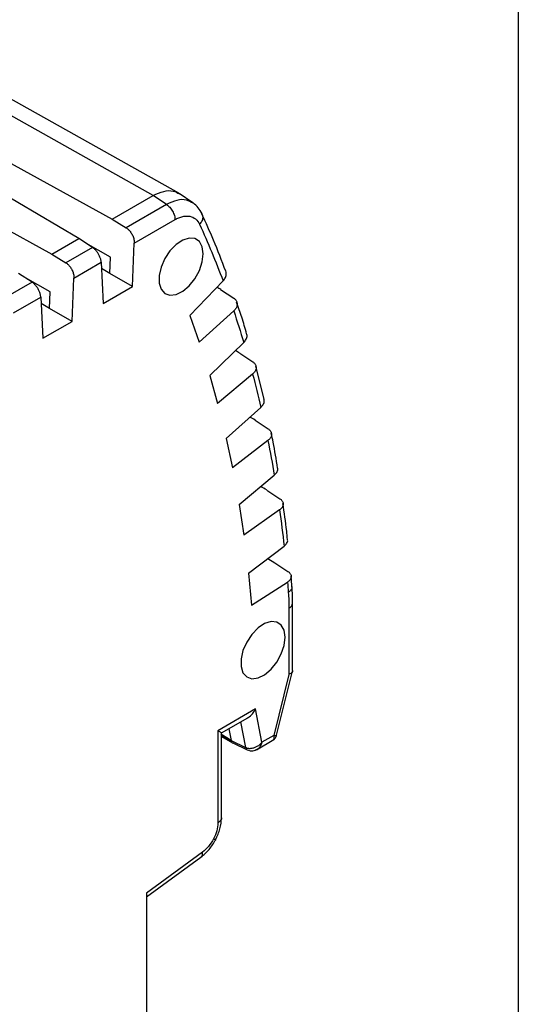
# Model space of a CAD drawing. Header units: millimetres. Extents: x 10 to 410, y 10 to 314.
# Tile 24 of 25: x 390 to 410, y 255 to 294. Entities that reach past the tile are written whole.
import ezdxf

# ---------------------------------------------------------------- set-up
doc = ezdxf.new("R2010")
doc.units = ezdxf.units.MM
doc.header["$LTSCALE"] = 1.5
doc.layers.add('TEXT', color=140, linetype='Continuous', lineweight=25)

msp = doc.modelspace()

# ---------------------------------------------------------------- linework, layer by layer
for p, q in [((395.042, 286.901), (387.939, 290.882)), ((396.053, 286.994), (388.922, 290.991)), ((387.29, 289.305), (393.408, 285.958)), ((392.079, 285.191), (386.177, 288.662)), ((384.885, 287.916), (391.004, 284.57)), ((393.408, 285.958), (395.042, 286.901)), ((395.573, 286.541), (395.042, 286.901)), ((396.617, 286.611), (396.074, 286.981)), ((395.573, 286.541), (393.965, 285.612)), ((393.408, 285.958), (393.965, 285.612)), ((394.287, 285.004), (395.908, 285.939)), ((391.004, 284.57), (392.079, 285.191)), ((392.62, 284.836), (392.079, 285.191)), ((393.341, 284.449), (392.358, 285.008)), ((394.211, 283.278), (394.287, 285.004)), ((391.004, 284.57), (391.561, 284.224)), ((392.62, 284.836), (391.561, 284.224)), ((391.883, 283.616), (392.968, 284.242)), ((392.968, 284.242), (393.044, 282.604)), ((393.312, 283.797), (393.341, 284.449)), ((390.216, 283.448), (389.675, 283.802)), ((393.312, 283.797), (392.979, 283.99)), ((394.211, 283.278), (393.312, 283.797)), ((390.216, 283.448), (389.156, 282.836)), ((390.937, 283.061), (389.954, 283.62)), ((391.807, 281.89), (391.883, 283.616)), ((397.821, 283.5), (396.493, 282.12)), ((390.908, 282.409), (390.937, 283.061)), ((393.044, 282.604), (394.211, 283.278)), ((397.724, 283.162), (398.248, 282.812)), ((389.479, 282.228), (390.564, 282.854)), ((390.564, 282.854), (390.64, 281.216)), ((390.908, 282.409), (390.575, 282.602)), ((391.807, 281.89), (390.908, 282.409)), ((398.245, 282.306), (396.869, 281.062)), ((390.64, 281.216), (391.807, 281.89)), ((396.493, 282.12), (396.869, 281.062)), ((397.289, 279.74), (398.644, 281.049)), ((398.483, 280.626), (399.006, 280.277)), ((399.456, 278.792), (399.125, 280.109)), ((397.289, 279.74), (397.603, 278.624)), ((398.998, 279.789), (397.603, 278.624)), ((397.946, 277.233), (399.324, 278.468)), ((399.097, 277.962), (399.619, 277.614)), ((397.946, 277.233), (398.196, 276.062)), ((399.607, 277.146), (398.196, 276.062)), ((398.462, 274.608), (399.859, 275.763)), ((399.564, 275.178), (400.085, 274.831)), ((398.462, 274.608), (398.649, 273.386)), ((400.07, 274.384), (398.649, 273.386)), ((398.836, 271.871), (400.248, 272.945)), ((399.597, 272.45), (399.882, 272.283)), ((399.882, 272.283), (400.403, 271.937)), ((398.836, 271.871), (398.958, 270.602)), ((398.958, 270.602), (400.386, 271.513)), ((400.442, 270.472), (400.442, 267.84)), ((400.588, 267.997), (400.588, 270.676)), ((400.442, 267.84), (399.841, 265.413)), ((399.953, 265.417), (400.585, 267.969)), ((399.114, 266.463), (397.613, 265.596)), ((397.759, 265.511), (398.806, 266.116)), ((399.369, 265.14), (399.114, 266.463)), ((398.516, 265.948), (398.71, 264.936)), ((397.613, 265.596), (397.614, 261.93)), ((398.145, 265.215), (397.733, 265.459)), ((397.76, 262.134), (397.76, 265.512)), ((398.145, 265.182), (397.76, 265.409)), ((397.76, 265.374), (398.196, 265.114)), ((398.048, 265.678), (398.138, 265.209)), ((399.841, 265.413), (399.369, 265.14)), ((398.138, 265.209), (398.71, 264.936)), ((398.205, 265.11), (398.779, 264.839)), ((399.148, 264.844), (399.842, 265.244)), ((397, 260.767), (394.767, 259.138)), ((394.767, 258.981), (396.941, 260.567)), ((394.767, 259.138), (394.768, 240.055))]:
    msp.add_line(p, q)
at = {"flags": 128}
for points in [[(397.032, 284.58), (396.993, 284.858), (396.879, 285.066), (396.7, 285.186), (396.471, 285.206), (396.215, 285.126), (395.952, 284.951), (395.707, 284.699), (395.501, 284.39), (395.352, 284.053), (395.274, 283.717), (395.275, 283.413), (395.352, 283.167), (395.501, 283.002), (395.707, 282.931), (395.952, 282.961), (396.215, 283.09), (396.471, 283.306), (396.7, 283.59), (396.879, 283.917), (396.993, 284.257), (397.032, 284.58)], [(400.293, 269.316), (400.254, 269.594), (400.14, 269.802), (399.96, 269.921), (399.732, 269.942), (399.475, 269.861), (399.213, 269.687), (398.967, 269.434), (398.761, 269.125), (398.613, 268.788), (398.535, 268.453), (398.535, 268.148), (398.613, 267.903), (398.761, 267.737), (398.967, 267.666), (399.213, 267.697), (399.475, 267.826), (399.732, 268.042), (399.96, 268.325), (400.14, 268.652), (400.254, 268.992), (400.293, 269.316)]]:
    msp.add_lwpolyline(points, dxfattribs=at)
for centre, radius, start, end in [((400.341, 270.699), 0.248, 293.888, 354.8014), ((396.8, 260.717), 0.206, 313.1407, 14.0151)]:
    msp.add_arc(centre, radius, start, end)
for centre, major_axis, ratio, start_param, end_param in [((2338.766, -933.369), (3761.57, -2223.161), 0.016041, 2.122446, 2.122492), ((2336.997, -934.907), (3758.054, -2226.224), 0.015533, 2.121948, 2.122001), ((2335.206, -936.343), (3754.492, -2229.087), 0.014978, 2.121464, 2.121528), ((2333.399, -937.673), (3750.895, -2231.741), 0.014377, 2.120997, 2.121072)]:
    msp.add_ellipse(centre, major_axis=major_axis, ratio=ratio, start_param=start_param, end_param=end_param)
for points, knots in [([(395.042, 286.901), (395.182, 286.966), (395.461, 287.094), (395.826, 287.109), (396.002, 287.006), (396.082, 286.96)], [0, 0, 0, 0, 0.354308, 0.70858, 1, 1, 1, 1]), ([(396.632, 286.59), (396.546, 286.641), (396.362, 286.749), (395.989, 286.735), (395.711, 286.605), (395.573, 286.541)], [0, 0, 0, 0, 0.308924, 0.654435, 1, 1, 1, 1]), ([(395.573, 286.541), (395.613, 286.515), (395.699, 286.443), (395.818, 286.28), (395.893, 286.095), (395.908, 285.986), (395.908, 285.939)], [0, 0, 0, 0, 0.249991, 0.499997, 0.750003, 1.000009, 1.000009, 1.000009, 1.000009]), ([(396.983, 286.171), (396.936, 286.257), (396.842, 286.429), (396.7, 286.544), (396.629, 286.602)], [0, 0, 0, 0, 0.498399, 1, 1, 1, 1]), ([(395.908, 285.939), (395.96, 285.97), (396.064, 286.021), (396.191, 286.061), (396.289, 286.079), (396.384, 286.087), (396.543, 286.075), (396.736, 285.984), (396.845, 285.84), (396.885, 285.753)], [0, 0, 0, 0, 0.00021866, 0.00043732, 0.00054665, 0.00065598, 0.00087464, 0.00131196, 0.001749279, 0.001749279, 0.001749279, 0.001749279]), ([(396.979, 286.17), (396.994, 286.13), (397.026, 286.045), (396.993, 285.892), (396.921, 285.799), (396.885, 285.753)], [0, 0, 0, 0, 0.308079, 0.654039, 1, 1, 1, 1]), ([(397.928, 283.883), (397.771, 284.299), (397.476, 285.079), (397.138, 285.816), (396.98, 286.159)], [0, 0, 0, 0, 0.5342005, 1, 1, 1, 1]), ([(393.965, 285.612), (393.98, 285.602), (394.013, 285.58), (394.06, 285.539), (394.105, 285.49), (394.149, 285.434), (394.189, 285.37), (394.224, 285.302), (394.253, 285.229), (394.274, 285.153), (394.287, 285.077), (394.287, 285.028), (394.287, 285.004)], [0, 0, 0, 0, 0.0873537, 0.1775051, 0.2704599, 0.366223, 0.4647988, 0.5661915, 0.6704048, 0.7774419, 0.8873061, 1, 1, 1, 1]), ([(392.968, 284.242), (392.966, 284.261), (392.963, 284.3), (392.95, 284.361), (392.931, 284.422), (392.907, 284.482), (392.879, 284.54), (392.847, 284.596), (392.812, 284.648), (392.775, 284.695), (392.737, 284.738), (392.698, 284.776), (392.659, 284.809), (392.633, 284.827), (392.62, 284.836)], [0, 0, 0, 0, 0.094115, 0.186263, 0.276446, 0.364666, 0.450923, 0.535222, 0.617562, 0.697949, 0.776382, 0.852867, 0.927405, 1, 1, 1, 1]), ([(391.561, 284.224), (391.576, 284.214), (391.608, 284.192), (391.655, 284.151), (391.701, 284.102), (391.745, 284.045), (391.785, 283.982), (391.82, 283.914), (391.849, 283.841), (391.87, 283.765), (391.883, 283.688), (391.883, 283.64), (391.883, 283.616)], [0, 0, 0, 0, 0.087354, 0.177505, 0.27046, 0.366223, 0.464799, 0.566191, 0.670405, 0.777442, 0.887306, 1, 1, 1, 1]), ([(397.821, 283.5), (397.856, 283.544), (397.928, 283.635), (397.964, 283.776), (397.936, 283.852), (397.925, 283.882)], [0, 0, 0, 0, 0.358954, 0.745292, 1, 1, 1, 1]), ([(390.564, 282.854), (390.562, 282.873), (390.559, 282.912), (390.546, 282.972), (390.527, 283.033), (390.503, 283.094), (390.475, 283.152), (390.443, 283.208), (390.408, 283.259), (390.371, 283.307), (390.333, 283.35), (390.294, 283.388), (390.255, 283.421), (390.229, 283.439), (390.216, 283.448)], [0, 0, 0, 0, 0.094115, 0.186263, 0.276446, 0.364666, 0.450923, 0.535222, 0.617562, 0.697949, 0.776382, 0.852867, 0.927405, 1, 1, 1, 1]), ([(398.248, 282.812), (398.263, 282.801), (398.293, 282.779), (398.329, 282.739), (398.357, 282.693), (398.375, 282.643), (398.383, 282.589), (398.38, 282.532), (398.365, 282.474), (398.337, 282.415), (398.298, 282.358), (398.263, 282.323), (398.245, 282.306)], [0, 0, 0, 0, 0.09087, 0.18376, 0.278675, 0.375618, 0.474591, 0.575597, 0.678638, 0.783718, 0.890838, 1, 1, 1, 1]), ([(398.76, 281.398), (398.697, 281.618), (398.576, 282.048), (398.431, 282.456), (398.361, 282.655)], [0, 0, 0, 0, 0.513349, 1, 1, 1, 1]), ([(398.644, 281.049), (398.679, 281.091), (398.753, 281.178), (398.791, 281.307), (398.767, 281.374), (398.759, 281.398)], [0, 0, 0, 0, 0.379262, 0.787458, 1, 1, 1, 1]), ([(399.006, 280.277), (399.021, 280.266), (399.051, 280.244), (399.086, 280.204), (399.114, 280.16), (399.132, 280.112), (399.14, 280.059), (399.136, 280.005), (399.12, 279.949), (399.092, 279.893), (399.052, 279.839), (399.016, 279.806), (398.998, 279.789)], [0, 0, 0, 0, 0.09087, 0.18376, 0.278675, 0.375618, 0.474591, 0.575597, 0.678638, 0.783718, 0.890838, 1, 1, 1, 1]), ([(399.324, 278.468), (399.36, 278.507), (399.435, 278.589), (399.475, 278.709), (399.453, 278.771), (399.447, 278.79)], [0, 0, 0, 0, 0.3932141, 0.8164266, 1, 1, 1, 1]), ([(399.619, 277.614), (399.634, 277.603), (399.664, 277.581), (399.699, 277.542), (399.726, 277.499), (399.744, 277.452), (399.751, 277.402), (399.747, 277.349), (399.731, 277.296), (399.702, 277.243), (399.661, 277.192), (399.625, 277.162), (399.607, 277.146)], [0, 0, 0, 0, 0.09087, 0.18376, 0.278675, 0.375618, 0.474591, 0.575597, 0.678638, 0.783718, 0.890838, 1, 1, 1, 1]), ([(399.99, 276.053), (399.936, 276.399), (399.862, 276.868), (399.766, 277.318), (399.74, 277.436)], [0, 0, 0, 0, 0.739362, 1, 1, 1, 1]), ([(399.859, 275.763), (399.896, 275.801), (399.972, 275.878), (400.013, 275.986), (399.994, 276.04), (399.99, 276.053)], [0, 0, 0, 0, 0.416791, 0.865379, 1, 1, 1, 1]), ([(400.085, 274.831), (400.1, 274.82), (400.13, 274.799), (400.165, 274.761), (400.192, 274.719), (400.21, 274.673), (400.217, 274.625), (400.212, 274.575), (400.195, 274.524), (400.166, 274.475), (400.125, 274.427), (400.088, 274.399), (400.07, 274.384)], [0, 0, 0, 0, 0.09087, 0.18376, 0.278675, 0.375618, 0.474591, 0.575597, 0.678638, 0.783718, 0.890838, 1, 1, 1, 1]), ([(400.386, 273.209), (400.376, 273.321), (400.329, 273.809), (400.26, 274.28), (400.206, 274.643)], [0, 0, 0, 0, 0.229834, 1, 1, 1, 1]), ([(400.248, 272.945), (400.285, 272.98), (400.362, 273.052), (400.404, 273.15), (400.387, 273.2), (400.385, 273.209)], [0, 0, 0, 0, 0.432946, 0.898922, 1, 1, 1, 1]), ([(400.403, 271.937), (400.418, 271.927), (400.448, 271.905), (400.483, 271.868), (400.51, 271.828), (400.527, 271.784), (400.534, 271.737), (400.529, 271.69), (400.512, 271.642), (400.483, 271.596), (400.441, 271.551), (400.404, 271.526), (400.386, 271.513)], [0, 0, 0, 0, 0.0908696, 0.1837602, 0.2786751, 0.3756176, 0.4745905, 0.5755966, 0.6786383, 0.783718, 0.890838, 1, 1, 1, 1]), ([(400.559, 271.34), (400.552, 271.466), (400.545, 271.604), (400.532, 271.738), (400.531, 271.749)], [0, 0, 0, 0, 0.915717, 1, 1, 1, 1]), ([(400.559, 271.34), (400.561, 271.334), (400.574, 271.289), (400.534, 271.2), (400.457, 271.134), (400.418, 271.102)], [0, 0, 0, 0, 0.076892, 0.538446, 1, 1, 1, 1]), ([(400.588, 270.676), (400.587, 270.778), (400.585, 271.004), (400.571, 271.224), (400.563, 271.344)], [0, 0, 0, 0, 0.452282, 1, 1, 1, 1]), ([(400.586, 267.997), (400.587, 267.995), (400.597, 267.967), (400.567, 267.924), (400.517, 267.874), (400.468, 267.852), (400.442, 267.84)], [0, 0, 0, 0, 0.032734, 0.437692, 0.699353, 1, 1, 1, 1]), ([(398.806, 266.117), (398.81, 266.119), (398.878, 266.151), (398.995, 266.263), (399.075, 266.397), (399.114, 266.463)], [0, 0, 0, 0, 0.0304458, 0.5200388, 1, 1, 1, 1]), ([(397.759, 265.512), (397.759, 265.512), (397.765, 265.508), (397.726, 265.531), (397.651, 265.574), (397.613, 265.596)], [0, 0, 0, 0, 0.029584, 0.516133, 1, 1, 1, 1]), ([(399.809, 265.225), (399.828, 265.237), (399.865, 265.262), (399.907, 265.311), (399.937, 265.363), (399.948, 265.399), (399.953, 265.417)], [0, 0, 0, 0, 0.27155, 0.53282, 0.77715, 1, 1, 1, 1]), ([(399.809, 265.227), (399.81, 265.227), (399.84, 265.231), (399.862, 265.29), (399.849, 265.37), (399.841, 265.413)], [0, 0, 0, 0, 0.02024, 0.471197, 1, 1, 1, 1]), ([(399.841, 265.413), (399.879, 265.406), (399.94, 265.395), (399.945, 265.412), (399.947, 265.419)], [0, 0, 0, 0, 0.619392, 1, 1, 1, 1]), ([(398.145, 265.182), (398.152, 265.165), (398.166, 265.132), (398.193, 265.119), (398.206, 265.112)], [0, 0, 0, 0, 0.51899, 1, 1, 1, 1]), ([(398.71, 264.936), (398.726, 264.929), (398.757, 264.915), (398.81, 264.903), (398.865, 264.896), (398.923, 264.897), (398.983, 264.904), (399.06, 264.923), (399.157, 264.963), (399.273, 265.035), (399.336, 265.104), (399.369, 265.14)], [0, 0, 0, 0, 0.079186, 0.158842, 0.239064, 0.31995, 0.401593, 0.484083, 0.63725, 0.809173, 1, 1, 1, 1]), ([(398.71, 264.936), (398.718, 264.912), (398.733, 264.866), (398.767, 264.847), (398.783, 264.838)], [0, 0, 0, 0, 0.521138, 1, 1, 1, 1]), ([(399.369, 265.14), (399.347, 265.08), (399.305, 264.968), (399.229, 264.878), (399.185, 264.866), (399.183, 264.865)], [0, 0, 0, 0, 0.5318513, 0.9838475, 1, 1, 1, 1]), ([(398.783, 264.837), (398.82, 264.824), (398.892, 264.798), (399.004, 264.799), (399.103, 264.822), (399.158, 264.851), (399.184, 264.864)], [0, 0, 0, 0, 0.280013, 0.542637, 0.781533, 1, 1, 1, 1]), ([(397.527, 261.261), (397.593, 261.406), (397.727, 261.699), (397.749, 261.988), (397.76, 262.134)], [0, 0, 0, 0, 0.493621, 1, 1, 1, 1]), ([(397.758, 262.134), (397.759, 262.131), (397.77, 262.093), (397.729, 262.015), (397.652, 261.958), (397.614, 261.93)], [0, 0, 0, 0, 0.033068, 0.516534, 1, 1, 1, 1]), ([(396.941, 260.567), (397.055, 260.663), (397.281, 260.853), (397.446, 261.126), (397.527, 261.261)], [0, 0, 0, 0, 0.504373, 1, 1, 1, 1]), ([(397.524, 261.263), (397.521, 261.262), (397.513, 261.259), (397.464, 261.28), (397.438, 261.291)], [0, 0, 0, 0, 0.485348, 1, 1, 1, 1])]:
    msp.add_open_spline(points, degree=3, knots=knots)
for points in [[(396.885, 285.753), (397.22, 285.022), (397.53, 284.276), (397.821, 283.5)], [(398.245, 282.306), (398.385, 281.888), (398.516, 281.478), (398.644, 281.049)], [(398.998, 279.789), (399.114, 279.35), (399.22, 278.918), (399.324, 278.468)], [(399.607, 277.146), (399.698, 276.686), (399.781, 276.234), (399.859, 275.763)], [(400.07, 274.384), (400.136, 273.905), (400.195, 273.434), (400.248, 272.945)], [(400.386, 271.513), (400.398, 271.37), (400.408, 271.245), (400.418, 271.102)], [(400.418, 271.102), (400.434, 270.896), (400.442, 270.687), (400.442, 270.472)], [(398.138, 265.209), (398.14, 265.2), (398.142, 265.19), (398.145, 265.182)], [(397.614, 261.93), (397.614, 261.733), (397.551, 261.503), (397.438, 261.291)], [(397.438, 261.291), (397.326, 261.078), (397.169, 260.89), (397, 260.767)]]:
    msp.add_open_spline(points, degree=3)
at = {"layer": 'TEXT'}
msp.add_line((409.575, 314.325), (409.575, 9.525), dxfattribs=at)

doc.saveas('drawing.dxf')
